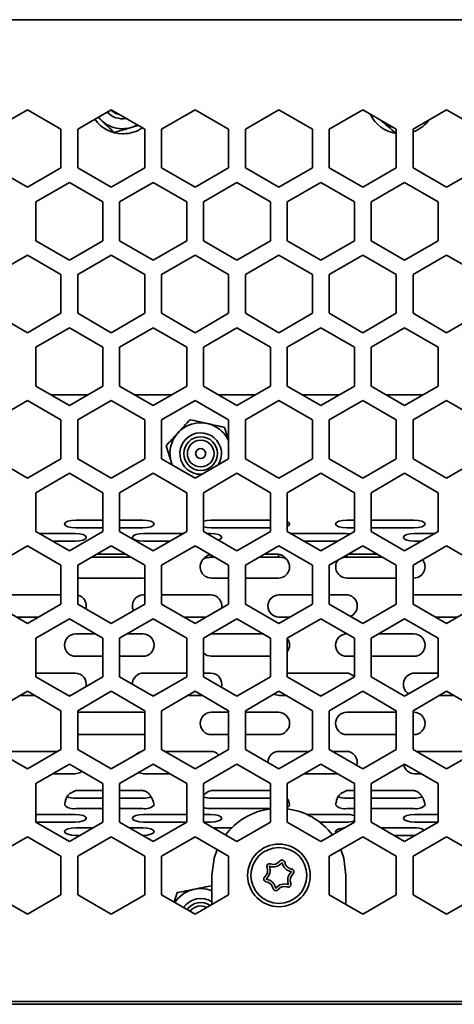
# Model space of a CAD drawing. Header units: millimetres. Extents: x 4 to 590, y 10 to 377.
# Tile 19 of 30: x 474 to 487, y 180 to 209. Entities that reach past the tile are written whole.
import ezdxf

# ---------------------------------------------------------------- set-up
doc = ezdxf.new("R2010")
doc.units = ezdxf.units.MM

msp = doc.modelspace()

# ---------------------------------------------------------------- linework, layer by layer
at = {"color": 7, "linetype": 'Continuous', "lineweight": 35}
for p, q in [((435.694, 209.3378), (581.5607, 209.3378)), ((473.9607, 206.6509), (472.9607, 206.0735)), ((474.9607, 206.0735), (473.9607, 206.6509)), ((476.4607, 206.6509), (475.4607, 206.0735)), ((477.4607, 206.0735), (476.4607, 206.6509)), ((478.9607, 206.6509), (477.9607, 206.0735)), ((479.9607, 206.0735), (478.9607, 206.6509)), ((481.4607, 206.6509), (480.4607, 206.0735)), ((482.4607, 206.0735), (481.4607, 206.6509)), ((483.9607, 206.6509), (482.9607, 206.0735)), ((484.9607, 206.0735), (483.9607, 206.6509)), ((486.4607, 206.6509), (485.4607, 206.0735)), ((487.4607, 206.0735), (486.4607, 206.6509)), ((476.0715, 206.4262), (476.1643, 206.3384)), ((484.4818, 206.35), (484.5348, 206.3051)), ((474.9607, 204.9188), (474.9607, 206.0735)), ((475.4607, 206.0735), (475.4607, 204.9188)), ((477.2628, 206.1877), (477.056, 206.1261)), ((477.4607, 204.9188), (477.4607, 206.0735)), ((477.9607, 206.0735), (477.9607, 204.9188)), ((479.9607, 204.9188), (479.9607, 206.0735)), ((480.4607, 206.0735), (480.4607, 204.9188)), ((482.4607, 204.9188), (482.4607, 206.0735)), ((482.9607, 206.0735), (482.9607, 204.9188)), ((484.9607, 204.9188), (484.9607, 206.0735)), ((485.4607, 206.0735), (485.4607, 204.9188)), ((485.9349, 206.3203), (485.8112, 206.2759)), ((476.794, 205.9378), (476.821, 205.9378)), ((472.9607, 204.9188), (473.9607, 204.3415)), ((473.9607, 204.3415), (474.9607, 204.9188)), ((475.4607, 204.9188), (476.4607, 204.3415)), ((476.4607, 204.3415), (477.4607, 204.9188)), ((477.9607, 204.9188), (478.9607, 204.3415)), ((478.9607, 204.3415), (479.9607, 204.9188)), ((480.4607, 204.9188), (481.4607, 204.3415)), ((481.4607, 204.3415), (482.4607, 204.9188)), ((482.9607, 204.9188), (483.9607, 204.3415)), ((483.9607, 204.3415), (484.9607, 204.9188)), ((485.4607, 204.9188), (486.4607, 204.3415)), ((486.4607, 204.3415), (487.4607, 204.9188)), ((475.2107, 204.4826), (474.2107, 203.9052)), ((476.2107, 203.9052), (475.2107, 204.4826)), ((477.7107, 204.4826), (476.7107, 203.9052)), ((478.7107, 203.9052), (477.7107, 204.4826)), ((480.2107, 204.4826), (479.2107, 203.9052)), ((481.2107, 203.9052), (480.2107, 204.4826)), ((482.7107, 204.4826), (481.7107, 203.9052)), ((483.7107, 203.9052), (482.7107, 204.4826)), ((485.2107, 204.4826), (484.2107, 203.9052)), ((486.2107, 203.9052), (485.2107, 204.4826)), ((474.2107, 203.9052), (474.2107, 202.7505)), ((476.2107, 202.7505), (476.2107, 203.9052)), ((476.7107, 203.9052), (476.7107, 202.7505)), ((478.7107, 202.7505), (478.7107, 203.9052)), ((479.2107, 203.9052), (479.2107, 202.7505)), ((481.2107, 202.7505), (481.2107, 203.9052)), ((481.7107, 203.9052), (481.7107, 202.7505)), ((483.7107, 202.7505), (483.7107, 203.9052)), ((484.2107, 203.9052), (484.2107, 202.7505)), ((486.2107, 202.7505), (486.2107, 203.9052)), ((474.2107, 202.7505), (475.2107, 202.1732)), ((475.2107, 202.1732), (476.2107, 202.7505)), ((476.7107, 202.7505), (477.7107, 202.1732)), ((477.7107, 202.1732), (478.7107, 202.7505)), ((479.2107, 202.7505), (480.2107, 202.1732)), ((480.2107, 202.1732), (481.2107, 202.7505)), ((481.7107, 202.7505), (482.7107, 202.1732)), ((482.7107, 202.1732), (483.7107, 202.7505)), ((484.2107, 202.7505), (485.2107, 202.1732)), ((485.2107, 202.1732), (486.2107, 202.7505)), ((473.9607, 202.3175), (472.9607, 201.7402)), ((474.9607, 201.7402), (473.9607, 202.3175)), ((476.4607, 202.3175), (475.4607, 201.7402)), ((477.4607, 201.7402), (476.4607, 202.3175)), ((478.9607, 202.3175), (477.9607, 201.7402)), ((479.9607, 201.7402), (478.9607, 202.3175)), ((481.4607, 202.3175), (480.4607, 201.7402)), ((482.4607, 201.7402), (481.4607, 202.3175)), ((483.9607, 202.3175), (482.9607, 201.7402)), ((484.9607, 201.7402), (483.9607, 202.3175)), ((486.4607, 202.3175), (485.4607, 201.7402)), ((487.4607, 201.7402), (486.4607, 202.3175)), ((474.9607, 200.5855), (474.9607, 201.7402)), ((475.4607, 201.7402), (475.4607, 200.5855)), ((477.4607, 200.5855), (477.4607, 201.7402)), ((477.9607, 201.7402), (477.9607, 200.5855)), ((479.9607, 200.5855), (479.9607, 201.7402)), ((480.4607, 201.7402), (480.4607, 200.5855)), ((482.4607, 200.5855), (482.4607, 201.7402)), ((482.9607, 201.7402), (482.9607, 200.5855)), ((484.9607, 200.5855), (484.9607, 201.7402)), ((485.4607, 201.7402), (485.4607, 200.5855)), ((472.9607, 200.5855), (473.9607, 200.0081)), ((473.9607, 200.0081), (474.9607, 200.5855)), ((475.4607, 200.5855), (476.4607, 200.0081)), ((476.4607, 200.0081), (477.4607, 200.5855)), ((477.9607, 200.5855), (478.9607, 200.0081)), ((478.9607, 200.0081), (479.9607, 200.5855)), ((480.4607, 200.5855), (481.4607, 200.0081)), ((481.4607, 200.0081), (482.4607, 200.5855)), ((482.9607, 200.5855), (483.9607, 200.0081)), ((483.9607, 200.0081), (484.9607, 200.5855)), ((485.4607, 200.5855), (486.4607, 200.0081)), ((486.4607, 200.0081), (487.4607, 200.5855)), ((475.2107, 200.1493), (474.2107, 199.5719)), ((476.2107, 199.5719), (475.2107, 200.1493)), ((477.7107, 200.1493), (476.7107, 199.5719)), ((478.7107, 199.5719), (477.7107, 200.1493)), ((480.2107, 200.1493), (479.2107, 199.5719)), ((481.2107, 199.5719), (480.2107, 200.1493)), ((482.7107, 200.1493), (481.7107, 199.5719)), ((483.7107, 199.5719), (482.7107, 200.1493)), ((485.2107, 200.1493), (484.2107, 199.5719)), ((486.2107, 199.5719), (485.2107, 200.1493)), ((474.2107, 199.5719), (474.2107, 198.4172)), ((476.2107, 198.4172), (476.2107, 199.5719)), ((476.7107, 199.5719), (476.7107, 198.4172)), ((478.7107, 198.4172), (478.7107, 199.5719)), ((479.2107, 199.5719), (479.2107, 198.4172)), ((481.2107, 198.4172), (481.2107, 199.5719)), ((481.7107, 199.5719), (481.7107, 198.4172)), ((483.7107, 198.4172), (483.7107, 199.5719)), ((484.2107, 199.5719), (484.2107, 198.4172)), ((486.2107, 198.4172), (486.2107, 199.5719)), ((474.2107, 198.4172), (475.2107, 197.8399)), ((475.2107, 197.8399), (476.2107, 198.4172)), ((476.7107, 198.4172), (477.7107, 197.8399)), ((477.7107, 197.8399), (478.7107, 198.4172)), ((479.2107, 198.4172), (480.2107, 197.8399)), ((480.2107, 197.8399), (481.2107, 198.4172)), ((481.7107, 198.4172), (482.7107, 197.8399)), ((482.7107, 197.8399), (483.7107, 198.4172)), ((484.2107, 198.4172), (485.2107, 197.8399)), ((485.2107, 197.8399), (486.2107, 198.4172)), ((475.7557, 198.1545), (474.6657, 198.1545)), ((478.2557, 198.1545), (477.1657, 198.1545)), ((480.7557, 198.1545), (479.6657, 198.1545)), ((483.2557, 198.1545), (482.1657, 198.1545)), ((485.7557, 198.1545), (484.6657, 198.1545)), ((473.9607, 197.9842), (472.9607, 197.4069)), ((474.9607, 197.4069), (473.9607, 197.9842)), ((476.4607, 197.9842), (475.4607, 197.4069)), ((477.4607, 197.4069), (476.4607, 197.9842)), ((478.9607, 197.9842), (477.9607, 197.4069)), ((479.9607, 197.4069), (478.9607, 197.9842)), ((481.4607, 197.9842), (480.4607, 197.4069)), ((482.4607, 197.4069), (481.4607, 197.9842)), ((483.9607, 197.9842), (482.9607, 197.4069)), ((484.9607, 197.4069), (483.9607, 197.9842)), ((486.4607, 197.9842), (485.4607, 197.4069)), ((487.4607, 197.4069), (486.4607, 197.9842)), ((474.9607, 196.2522), (474.9607, 197.4069)), ((475.4607, 197.4069), (475.4607, 196.2522)), ((477.4607, 196.2522), (477.4607, 197.4069)), ((477.9607, 197.4069), (477.9607, 196.2522)), ((479.9607, 196.2522), (479.9607, 197.4069)), ((480.4607, 197.4069), (480.4607, 196.2522)), ((482.4607, 196.2522), (482.4607, 197.4069)), ((482.9607, 197.4069), (482.9607, 196.2522)), ((484.9607, 196.2522), (484.9607, 197.4069)), ((485.4607, 197.4069), (485.4607, 196.2522)), ((479.9607, 196.8099), (479.8424, 197.1849)), ((472.9607, 196.2522), (473.9607, 195.6748)), ((473.9607, 195.6748), (474.9607, 196.2522)), ((475.4607, 196.2522), (476.4607, 195.6748)), ((476.4607, 195.6748), (477.4607, 196.2522)), ((477.9607, 196.2522), (478.9607, 195.6748)), ((478.9607, 195.6748), (479.9607, 196.2522)), ((480.4607, 196.2522), (481.4607, 195.6748)), ((481.4607, 195.6748), (482.4607, 196.2522)), ((482.9607, 196.2522), (483.9607, 195.6748)), ((483.9607, 195.6748), (484.9607, 196.2522)), ((485.4607, 196.2522), (486.4607, 195.6748)), ((486.4607, 195.6748), (487.4607, 196.2522)), ((475.2107, 195.8159), (474.2107, 195.2386)), ((476.2107, 195.2386), (475.2107, 195.8159)), ((477.7107, 195.8159), (476.7107, 195.2386)), ((478.7107, 195.2386), (477.7107, 195.8159)), ((480.2107, 195.8159), (479.2107, 195.2386)), ((481.2107, 195.2386), (480.2107, 195.8159)), ((482.7107, 195.8159), (481.7107, 195.2386)), ((483.7107, 195.2386), (482.7107, 195.8159)), ((485.2107, 195.8159), (484.2107, 195.2386)), ((486.2107, 195.2386), (485.2107, 195.8159)), ((474.2107, 195.2386), (474.2107, 194.0839)), ((476.2107, 194.0839), (476.2107, 195.2386)), ((476.7107, 195.2386), (476.7107, 194.0839)), ((478.7107, 194.0839), (478.7107, 195.2386)), ((479.2107, 195.2386), (479.2107, 194.0839)), ((481.2107, 194.0839), (481.2107, 195.2386)), ((481.7107, 195.2386), (481.7107, 194.0839)), ((483.7107, 194.0839), (483.7107, 195.2386)), ((484.2107, 195.2386), (484.2107, 194.0839)), ((486.2107, 194.0839), (486.2107, 195.2386)), ((475.4037, 194.4197), (476.2107, 194.4197)), ((476.7107, 194.4197), (477.4037, 194.4197)), ((479.4451, 194.4197), (481.2107, 194.4197)), ((483.4866, 194.4197), (483.7107, 194.4197)), ((484.2107, 194.4197), (485.4866, 194.4197)), ((474.2107, 194.0839), (475.2107, 193.5065)), ((474.3201, 194.0207), (475.383, 194.0207)), ((475.2107, 193.5065), (476.2107, 194.0839)), ((475.4037, 194.1917), (476.2107, 194.1917)), ((476.7107, 194.1917), (477.4037, 194.1917)), ((476.7107, 194.0839), (477.7107, 193.5065)), ((477.4244, 194.0207), (478.6013, 194.0207)), ((477.7107, 193.5065), (478.7107, 194.0839)), ((479.2107, 194.0839), (480.2107, 193.5065)), ((479.3201, 194.0207), (479.4244, 194.0207)), ((479.4451, 194.1917), (481.2107, 194.1917)), ((480.2107, 193.5065), (481.2107, 194.0839)), ((481.7107, 194.0839), (482.7107, 193.5065)), ((481.8201, 194.0207), (483.4659, 194.0207)), ((482.7107, 193.5065), (483.7107, 194.0839)), ((483.5876, 194.0128), (483.4659, 194.0207)), ((483.4866, 194.1917), (483.7107, 194.1917)), ((484.2107, 194.1917), (485.4866, 194.1917)), ((484.2107, 194.0839), (485.2107, 193.5065)), ((485.2107, 193.5065), (486.2107, 194.0839)), ((485.5073, 194.0207), (486.1013, 194.0207)), ((474.715, 193.7927), (475.383, 193.7927)), ((477.4244, 193.7927), (478.2064, 193.7927)), ((482.215, 193.7927), (483.2064, 193.7927)), ((485.5073, 193.7927), (485.7064, 193.7927)), ((473.9607, 193.6509), (472.9607, 193.0735)), ((474.9607, 193.0735), (473.9607, 193.6509)), ((476.4607, 193.6509), (475.4607, 193.0735)), ((477.4607, 193.0735), (476.4607, 193.6509)), ((478.9607, 193.6509), (477.9607, 193.0735)), ((479.9607, 193.0735), (478.9607, 193.6509)), ((481.4607, 193.6509), (480.4607, 193.0735)), ((482.4607, 193.0735), (481.4607, 193.6509)), ((483.9607, 193.6509), (482.9607, 193.0735)), ((484.9607, 193.0735), (483.9607, 193.6509)), ((486.4607, 193.6509), (485.4607, 193.0735)), ((487.4607, 193.0735), (486.4607, 193.6509)), ((475.8812, 193.3163), (477.0402, 193.3163)), ((476.0334, 193.4041), (476.8881, 193.4041)), ((479.4451, 193.3163), (479.4451, 193.3712)), ((479.4451, 193.3163), (479.5402, 193.3163)), ((480.8812, 193.3163), (481.4451, 193.3163)), ((481.0334, 193.4041), (481.4451, 193.4041)), ((481.4451, 193.3163), (481.4451, 193.4041)), ((483.4866, 193.3163), (483.4866, 193.3771)), ((483.4866, 193.3163), (484.5402, 193.3163)), ((483.5334, 193.4041), (484.3881, 193.4041)), ((474.9607, 191.9188), (474.9607, 193.0735)), ((475.4607, 193.0735), (475.4607, 191.9188)), ((477.4607, 191.9188), (477.4607, 193.0735)), ((477.9607, 193.0735), (477.9607, 191.9188)), ((479.9607, 191.9188), (479.9607, 193.0735)), ((480.4607, 193.0735), (480.4607, 191.9188)), ((482.4607, 191.9188), (482.4607, 193.0735)), ((482.9607, 193.0735), (482.9607, 191.9188)), ((484.9607, 191.9188), (484.9607, 193.0735)), ((485.4607, 193.0735), (485.4607, 191.9188)), ((475.4607, 192.6945), (477.4037, 192.6945)), ((477.4037, 192.6945), (477.4607, 192.6994)), ((479.4451, 192.6945), (479.9607, 192.6945)), ((480.4607, 192.6945), (481.4451, 192.6945)), ((483.4866, 192.6945), (484.9607, 192.6945)), ((485.4607, 192.6945), (485.4866, 192.6945)), ((473.383, 192.1945), (474.9607, 192.1945)), ((477.4244, 192.1945), (477.4607, 192.1945)), ((477.9607, 192.1945), (479.4244, 192.1945)), ((481.4659, 192.1945), (482.4607, 192.1945)), ((482.9607, 192.1945), (483.4659, 192.1945)), ((485.5073, 192.1945), (485.4607, 192.1912)), ((485.5073, 192.1945), (487.4607, 192.1945)), ((472.9607, 191.9188), (473.9607, 191.3415)), ((473.9607, 191.3415), (474.9607, 191.9188)), ((475.4607, 191.9188), (476.4607, 191.3415)), ((476.4607, 191.3415), (477.4607, 191.9188)), ((477.9607, 191.9188), (478.9607, 191.3415)), ((478.9607, 191.3415), (479.9607, 191.9188)), ((480.4607, 191.9188), (481.4607, 191.3415)), ((481.4607, 191.3415), (482.4607, 191.9188)), ((482.9607, 191.9188), (483.9607, 191.3415)), ((483.9607, 191.3415), (484.9607, 191.9188)), ((485.4607, 191.9188), (486.4607, 191.3415)), ((486.4607, 191.3415), (487.4607, 191.9188)), ((473.6379, 191.5278), (474.2835, 191.5278)), ((475.2107, 191.4826), (474.2107, 190.9052)), ((476.2107, 190.9052), (475.2107, 191.4826)), ((477.7107, 191.4826), (476.7107, 190.9052)), ((478.7107, 190.9052), (477.7107, 191.4826)), ((478.6379, 191.5278), (479.2835, 191.5278)), ((480.2107, 191.4826), (479.2107, 190.9052)), ((481.2107, 190.9052), (480.2107, 191.4826)), ((481.4659, 191.5278), (481.7835, 191.5278)), ((482.7107, 191.4826), (481.7107, 190.9052)), ((483.7107, 190.9052), (482.7107, 191.4826)), ((485.2107, 191.4826), (484.2107, 190.9052)), ((486.2107, 190.9052), (485.2107, 191.4826)), ((486.1379, 191.5278), (486.7835, 191.5278)), ((474.2107, 190.9052), (474.2107, 189.7505)), ((475.4037, 191.0278), (475.9984, 191.0278)), ((476.2107, 189.7505), (476.2107, 190.9052)), ((476.7107, 190.9052), (476.7107, 189.7505)), ((476.923, 191.0278), (477.4037, 191.0278)), ((478.7107, 189.7505), (478.7107, 190.9052)), ((479.2107, 190.9052), (479.2107, 189.7505)), ((479.4451, 191.0278), (479.4216, 191.027)), ((479.4451, 191.0278), (480.9984, 191.0278)), ((481.2107, 189.7505), (481.2107, 190.9052)), ((481.7107, 190.9052), (481.7107, 189.7505)), ((483.4866, 191.0278), (483.4984, 191.0278)), ((483.7107, 189.7505), (483.7107, 190.9052)), ((484.2107, 190.9052), (484.2107, 189.7505)), ((484.423, 191.0278), (485.4866, 191.0278)), ((486.2107, 189.7505), (486.2107, 190.9052)), ((475.4037, 190.3612), (476.2107, 190.3612)), ((476.7107, 190.3612), (477.4037, 190.3612)), ((479.4451, 190.3612), (481.2107, 190.3612)), ((483.4866, 190.3612), (483.7107, 190.3612)), ((484.2107, 190.3612), (485.4866, 190.3612)), ((474.2107, 189.8612), (475.383, 189.8612)), ((474.2107, 189.7505), (475.2107, 189.1732)), ((475.2107, 189.1732), (476.2107, 189.7505)), ((476.7107, 189.7505), (477.7107, 189.1732)), ((477.4244, 189.8612), (478.7107, 189.8612)), ((477.7107, 189.1732), (478.7107, 189.7505)), ((479.2107, 189.8612), (479.4244, 189.8612)), ((479.2107, 189.7505), (480.2107, 189.1732)), ((480.2107, 189.1732), (481.2107, 189.7505)), ((481.7107, 189.8612), (483.4659, 189.8612)), ((481.7107, 189.7505), (482.7107, 189.1732)), ((482.7107, 189.1732), (483.7107, 189.7505)), ((484.2107, 189.7505), (485.2107, 189.1732)), ((485.2107, 189.1732), (486.2107, 189.7505)), ((485.5073, 189.8612), (486.2107, 189.8612)), ((473.9607, 189.3175), (472.9607, 188.7402)), ((474.9607, 188.7402), (473.9607, 189.3175)), ((476.4607, 189.3175), (475.4607, 188.7402)), ((477.4607, 188.7402), (476.4607, 189.3175)), ((478.9607, 189.3175), (477.9607, 188.7402)), ((479.9607, 188.7402), (478.9607, 189.3175)), ((481.4607, 189.3175), (480.4607, 188.7402)), ((482.4607, 188.7402), (481.4607, 189.3175)), ((483.9607, 189.3175), (482.9607, 188.7402)), ((484.9607, 188.7402), (483.9607, 189.3175)), ((486.4607, 189.3175), (485.4607, 188.7402)), ((487.4607, 188.7402), (486.4607, 189.3175)), ((473.7476, 189.1945), (474.1738, 189.1945)), ((475.1738, 189.1945), (475.2476, 189.1945)), ((477.6738, 189.1945), (477.7476, 189.1945)), ((478.7476, 189.1945), (479.1738, 189.1945)), ((481.4659, 189.1945), (481.6738, 189.1945)), ((482.6738, 189.1945), (482.7476, 189.1945)), ((486.2476, 189.1945), (486.6738, 189.1945)), ((474.9607, 187.5855), (474.9607, 188.7402)), ((475.4607, 188.7402), (475.4607, 187.5855)), ((477.4607, 187.5855), (477.4607, 188.7402)), ((477.9607, 188.7402), (477.9607, 187.5855)), ((479.9607, 187.5855), (479.9607, 188.7402)), ((480.4607, 188.7402), (480.4607, 187.5855)), ((482.4607, 187.5855), (482.4607, 188.7402)), ((482.9607, 188.7402), (482.9607, 187.5855)), ((484.9607, 187.5855), (484.9607, 188.7402)), ((485.4607, 188.7402), (485.4607, 187.5855)), ((475.4607, 188.6945), (477.4037, 188.6945)), ((477.4607, 188.6896), (477.4037, 188.6945)), ((479.4451, 188.6945), (479.9607, 188.6945)), ((480.4607, 188.6945), (481.4451, 188.6945)), ((483.4866, 188.6945), (484.9607, 188.6945)), ((485.4607, 188.6945), (485.4866, 188.6945)), ((475.4607, 188.0278), (477.4037, 188.0278)), ((477.4037, 188.0278), (477.4607, 188.0327)), ((479.4451, 188.0278), (479.9607, 188.0278)), ((480.4607, 188.0278), (481.4451, 188.0278)), ((483.4866, 188.0278), (484.9607, 188.0278)), ((485.4607, 188.0278), (485.4866, 188.0278)), ((472.9607, 187.5855), (473.9607, 187.0081)), ((473.9607, 187.0081), (474.9607, 187.5855)), ((475.4607, 187.5855), (476.4607, 187.0081)), ((476.4607, 187.0081), (477.4607, 187.5855)), ((477.9607, 187.5855), (478.9607, 187.0081)), ((478.9607, 187.0081), (479.9607, 187.5855)), ((480.4607, 187.5855), (481.4607, 187.0081)), ((481.4607, 187.0081), (482.4607, 187.5855)), ((482.9607, 187.5855), (483.9607, 187.0081)), ((483.9607, 187.0081), (484.9607, 187.5855)), ((485.4607, 187.5855), (486.4607, 187.0081)), ((486.4607, 187.0081), (487.4607, 187.5855)), ((473.383, 187.5278), (474.8608, 187.5278)), ((478.0606, 187.5278), (479.4244, 187.5278)), ((481.4659, 187.5278), (482.3608, 187.5278)), ((483.0606, 187.5278), (483.4659, 187.5278)), ((485.5606, 187.5278), (487.3608, 187.5278)), ((475.2107, 187.1493), (474.2107, 186.5719)), ((476.2107, 186.5719), (475.2107, 187.1493)), ((477.7107, 187.1493), (476.7107, 186.5719)), ((478.7107, 186.5719), (477.7107, 187.1493)), ((480.2107, 187.1493), (479.2107, 186.5719)), ((481.2107, 186.5719), (480.2107, 187.1493)), ((482.7107, 187.1493), (481.7107, 186.5719)), ((483.7107, 186.5719), (482.7107, 187.1493)), ((485.2107, 187.1493), (484.2107, 186.5719)), ((486.2107, 186.5719), (485.2107, 187.1493)), ((474.7117, 186.8612), (475.383, 186.8612)), ((477.4244, 186.8612), (478.2097, 186.8612)), ((482.2117, 186.8612), (483.2097, 186.8612)), ((485.5073, 186.8612), (485.7097, 186.8612)), ((474.2107, 186.5719), (474.2107, 185.4172)), ((476.2107, 185.4172), (476.2107, 186.5719)), ((476.7107, 186.5719), (476.7107, 185.4172)), ((478.7107, 185.4172), (478.7107, 186.5719)), ((479.2107, 186.5719), (479.2107, 185.4172)), ((481.2107, 185.4172), (481.2107, 186.5719)), ((481.7107, 186.5719), (481.7107, 185.4172)), ((483.7107, 185.4172), (483.7107, 186.5719)), ((484.2107, 186.5719), (484.2107, 185.4172)), ((486.2107, 185.4172), (486.2107, 186.5719)), ((475.4037, 186.3612), (476.2107, 186.3612)), ((476.2107, 186.1332), (475.4037, 186.1332)), ((476.7107, 186.3612), (477.4037, 186.3612)), ((477.4037, 186.1332), (476.7107, 186.1332)), ((479.4451, 186.3612), (481.2107, 186.3612)), ((481.2107, 186.1332), (479.4451, 186.1332)), ((483.4866, 186.3612), (483.7107, 186.3612)), ((483.7107, 186.1332), (483.4866, 186.1332)), ((484.2107, 186.3612), (485.4866, 186.3612)), ((485.4866, 186.1332), (484.2107, 186.1332)), ((475.4037, 185.82), (476.2107, 185.82)), ((476.7107, 185.82), (477.4037, 185.82)), ((479.4451, 185.82), (481.2107, 185.82)), ((483.4866, 185.82), (483.7107, 185.82)), ((484.2107, 185.82), (485.4866, 185.82)), ((474.2107, 185.649), (475.383, 185.649)), ((477.4244, 185.649), (478.7107, 185.649)), ((479.2107, 185.649), (479.4244, 185.649)), ((482.2911, 185.649), (483.4659, 185.649)), ((485.5073, 185.649), (486.2107, 185.649)), ((474.2107, 185.421), (475.383, 185.421)), ((474.2107, 185.4172), (475.2107, 184.8399)), ((475.2107, 184.8399), (476.2107, 185.4172)), ((475.4037, 185.25), (475.921, 185.25)), ((476.7107, 185.4172), (477.7107, 184.8399)), ((477.0004, 185.25), (477.4037, 185.25)), ((477.4244, 185.421), (478.7107, 185.421)), ((477.7107, 184.8399), (478.7107, 185.4172)), ((479.2107, 185.421), (479.4244, 185.421)), ((479.2107, 185.4172), (480.2107, 184.8399)), ((479.5004, 185.25), (480.0528, 185.25)), ((480.2107, 184.8399), (481.2107, 185.4172)), ((481.7107, 185.4172), (482.7107, 184.8399)), ((482.672, 185.421), (483.4659, 185.421)), ((482.7107, 184.8399), (483.7107, 185.4172)), ((484.2107, 185.4172), (485.2107, 184.8399)), ((484.5004, 185.25), (485.4866, 185.25)), ((485.2107, 184.8399), (486.2107, 185.4172)), ((485.5073, 185.421), (486.2107, 185.421)), ((473.9607, 184.9842), (472.9607, 184.4069)), ((474.9607, 184.4069), (473.9607, 184.9842)), ((475.4037, 185.0219), (475.5261, 185.0219)), ((476.4607, 184.9842), (475.4607, 184.4069)), ((477.4607, 184.4069), (476.4607, 184.9842)), ((477.3953, 185.0219), (477.4037, 185.0219)), ((478.9607, 184.9842), (477.9607, 184.4069)), ((479.9607, 184.4069), (478.9607, 184.9842)), ((483.9607, 184.9842), (482.9607, 184.4069)), ((484.9607, 184.4069), (483.9607, 184.9842)), ((484.8953, 185.0219), (485.4866, 185.0219)), ((486.4607, 184.9842), (485.4607, 184.4069)), ((485.4866, 185.0219), (485.5276, 185.0228)), ((487.4607, 184.4069), (486.4607, 184.9842)), ((474.9607, 183.2522), (474.9607, 184.4069)), ((475.4607, 184.4069), (475.4607, 183.2522)), ((477.4607, 183.2522), (477.4607, 184.4069)), ((477.9607, 184.4069), (477.9607, 183.2522)), ((479.9607, 183.2522), (479.9607, 184.4069)), ((482.9607, 184.4069), (482.9607, 183.2522)), ((484.9607, 183.2522), (484.9607, 184.4069)), ((485.4607, 184.4069), (485.4607, 183.2522)), ((479.4607, 183.8295), (479.4607, 182.9635)), ((483.4607, 182.9635), (483.4607, 183.8295)), ((472.9607, 183.2522), (473.9607, 182.6748)), ((473.9607, 182.6748), (474.9607, 183.2522)), ((475.4607, 183.2522), (476.4607, 182.6748)), ((476.4607, 182.6748), (477.4607, 183.2522)), ((477.9607, 183.2522), (478.9607, 182.6748)), ((478.3342, 183.0365), (478.4294, 183.3169)), ((478.9607, 182.6748), (479.9607, 183.2522)), ((482.9607, 183.2522), (483.9607, 182.6748)), ((483.9607, 182.6748), (484.9607, 183.2522)), ((485.4607, 183.2522), (486.4607, 182.6748)), ((486.4607, 182.6748), (487.4607, 183.2522)), ((581.5607, 180.0712), (435.694, 180.0712)), ((581.2274, 179.9878), (436.0274, 179.9878))]:
    msp.add_line(p, q, dxfattribs=at)
at = {"color": 7, "linetype": 'Continuous', "lineweight": 35, "flags": 128}
for points in [[(476.6981, 206.5138), (476.5971, 206.5449), (476.448, 206.6436)], [(475.4037, 194.4197), (475.2761, 194.4111), (475.168, 194.3864), (475.0957, 194.3494), (475.0703, 194.3057), (475.0957, 194.2621), (475.168, 194.2251), (475.2761, 194.2004), (475.4037, 194.1917)], [(477.4037, 194.1917), (477.5312, 194.2004), (477.6394, 194.2251), (477.7116, 194.2621), (477.737, 194.3057), (477.7116, 194.3494), (477.6394, 194.3864), (477.5312, 194.4111), (477.4037, 194.4197)], [(479.4451, 194.4197), (479.3176, 194.4111), (479.2107, 194.3868)], [(481.7107, 194.2368), (481.7531, 194.2621), (481.7785, 194.3057), (481.7531, 194.3494), (481.7107, 194.3746)], [(483.4866, 194.4197), (483.359, 194.4111), (483.2509, 194.3864), (483.1786, 194.3494), (483.1532, 194.3057), (483.1786, 194.2621), (483.2509, 194.2251), (483.359, 194.2004), (483.4866, 194.1917)], [(485.4866, 194.1917), (485.6141, 194.2004), (485.7223, 194.2251), (485.7945, 194.2621), (485.8199, 194.3057), (485.7945, 194.3494), (485.7223, 194.3864), (485.6141, 194.4111), (485.4866, 194.4197)], [(475.383, 193.7927), (475.5105, 193.8014), (475.6187, 193.8261), (475.6909, 193.8631), (475.7163, 193.9067), (475.6909, 193.9503), (475.6187, 193.9873), (475.5105, 194.012), (475.383, 194.0207)], [(477.4244, 194.0207), (477.2968, 194.012), (477.1887, 193.9873), (477.1164, 193.9503), (477.0911, 193.9067), (477.1164, 193.8631), (477.1887, 193.8261), (477.2968, 193.8014), (477.4244, 193.7927)], [(479.2107, 194.2247), (479.3176, 194.2004), (479.4451, 194.1917)], [(479.6583, 193.8255), (479.6601, 193.8261), (479.7324, 193.8631), (479.7577, 193.9067), (479.7324, 193.9503), (479.6601, 193.9873), (479.552, 194.012), (479.4244, 194.0207)], [(485.5073, 194.0207), (485.3797, 194.012), (485.2716, 193.9873), (485.1993, 193.9503), (485.174, 193.9067), (485.1993, 193.8631), (485.2716, 193.8261), (485.3797, 193.8014), (485.5073, 193.7927)], [(479.2107, 190.4575), (479.3176, 190.3865), (479.4451, 190.3612)], [(481.3124, 189.2319), (481.3383, 189.2199), (481.4659, 189.1945)], [(475.383, 186.8612), (475.5105, 186.8865), (475.5878, 186.9315)], [(477.2739, 186.8971), (477.2968, 186.8865), (477.4244, 186.8612)], [(475.383, 185.421), (475.5105, 185.4296), (475.6187, 185.4544), (475.6909, 185.4913), (475.7163, 185.535), (475.6909, 185.5786), (475.6187, 185.6156), (475.5105, 185.6403), (475.383, 185.649)], [(477.4244, 185.649), (477.2968, 185.6403), (477.1887, 185.6156), (477.1164, 185.5786), (477.0911, 185.535), (477.1164, 185.4913), (477.1887, 185.4544), (477.2968, 185.4296), (477.4244, 185.421)], [(479.4244, 185.421), (479.552, 185.4296), (479.6601, 185.4544), (479.7324, 185.4913), (479.7577, 185.535), (479.7324, 185.5786), (479.6601, 185.6156), (479.552, 185.6403), (479.4244, 185.649)], [(485.5073, 185.649), (485.3797, 185.6403), (485.2716, 185.6156), (485.1993, 185.5786), (485.174, 185.535), (485.1993, 185.4913), (485.2716, 185.4544), (485.3797, 185.4296), (485.5073, 185.421)], [(475.4037, 185.25), (475.2761, 185.2413), (475.168, 185.2166), (475.0957, 185.1796), (475.0703, 185.1359), (475.0957, 185.0923), (475.168, 185.0553), (475.2761, 185.0306), (475.4037, 185.0219)], [(477.4037, 185.0219), (477.5312, 185.0306), (477.6394, 185.0553), (477.7116, 185.0923), (477.737, 185.1359), (477.7116, 185.1796), (477.6394, 185.2166), (477.5312, 185.2413), (477.4037, 185.25)], [(483.4166, 185.2474), (483.359, 185.2413), (483.2509, 185.2166), (483.1786, 185.1796), (483.1532, 185.1359), (483.1671, 185.1034)], [(479.6172, 184.6052), (479.5288, 184.3471), (479.4607, 183.8295)], [(483.4607, 183.8295), (483.3926, 184.3471), (483.3042, 184.6052)]]:
    msp.add_lwpolyline(points, dxfattribs=at)
at = {"color": 7, "linetype": 'Continuous', "lineweight": 35}
for centre, radius in [((479.1274, 196.4045), 0.5), ((479.1274, 196.4045), 0.3978), ((479.1274, 196.4045), 0.15), ((481.4607, 183.8295), 0.9333), ((481.4607, 183.8295), 0.8333)]:
    msp.add_circle(centre, radius, dxfattribs=at)
for centre, radius, start, end in [((476.794, 206.9378), 1, 214.6951, 270), ((476.794, 207.0045), 0.9167, 218.75897, 298.9414), ((476.794, 207.0045), 0.619, 223.03162, 280.1863), ((485.1004, 206.9378), 1, 204.92334, 261.9679), ((485.1274, 207.0045), 0.9167, 226.03895, 253.96105), ((476.821, 206.9378), 1, 270, 304.6177), ((485.1274, 206.9378), 1, 289.47122, 320.01386), ((479.1274, 196.4045), 0.9167, 24.61998, 201.15607), ((479.1274, 196.4045), 0.619, 17.50261, 272.40073), ((479.1274, 196.4045), 0.619, 327.59927, 17.50261), ((479.4451, 193.0278), 0.3333, 130.53455, 270), ((481.4451, 193.0278), 0.3333, 270, 49.46545), ((483.4866, 193.0278), 0.3333, 144.8356, 270), ((485.4866, 193.0278), 0.3333, 270, 39.06279), ((475.383, 191.8612), 0.3333, 345.45064, 76.51169), ((477.4244, 191.8612), 0.3333, 90, 204.52918), ((479.4244, 191.8612), 0.3333, 349.10604, 90), ((481.4659, 191.8612), 0.3333, 90, 270), ((483.4659, 191.8612), 0.3333, 292.55875, 90), ((475.4037, 190.6945), 0.3333, 90, 270), ((477.4037, 190.6945), 0.3333, 270, 90), ((481.4451, 190.6945), 0.3333, 322.8174, 37.1826), ((483.4866, 190.6945), 0.3333, 90, 270), ((485.4866, 190.6945), 0.3333, 270, 90), ((475.383, 189.5278), 0.3333, 348.47159, 90), ((477.4244, 189.5278), 0.3333, 90, 179.467), ((479.4244, 189.5278), 0.3333, 344.95604, 90), ((483.4659, 189.5278), 0.3333, 42.732, 90), ((485.5073, 189.5278), 0.3333, 90, 238.45432), ((479.4451, 188.3612), 0.3333, 90, 270), ((481.4451, 188.3612), 0.3333, 270, 90), ((483.4866, 188.3612), 0.3333, 90, 270), ((485.4866, 188.3612), 0.3333, 270, 90), ((477.4244, 187.1945), 0.3333, 104.02134, 135.97866), ((479.4244, 187.1945), 0.3333, 42.20231, 90), ((481.4659, 187.1945), 0.3333, 90, 179.467), ((483.4659, 187.1945), 0.3333, 344.95604, 90), ((485.5073, 187.1945), 0.3333, 190.88958, 270), ((475.3827, 186.8172), 0.6843, 249.40723, 271.76084), ((477.4201, 186.855), 0.722, 268.69378, 288.93016), ((479.428, 186.8619), 0.7289, 252.65164, 271.34272), ((483.4656, 186.8172), 0.6843, 249.40723, 271.76084), ((485.503, 186.855), 0.722, 268.69378, 288.93016), ((475.3399, 186.2009), 0.3862, 226.09266, 279.51199), ((477.4675, 186.2009), 0.3862, 260.48801, 313.90734), ((479.4306, 186.567), 0.7472, 252.88173, 271.11263), ((481.4607, 183.8295), 2, 97.18076, 143.40043), ((481.6768, 185.9708), 0.111, 287.78882, 334.29544), ((481.4607, 183.8295), 2, 37.18076, 82.81924), ((483.4228, 186.2009), 0.3862, 226.09266, 279.51199), ((485.5504, 186.2009), 0.3862, 260.48801, 313.90734), ((483.4887, 184.9654), 0.6839, 71.06031, 91.91552), ((483.4887, 186.1045), 0.6839, 268.08448, 288.93969), ((485.5402, 184.7779), 0.4751, 57.37011, 96.48471), ((480.8732, 183.9727), 0.25, 311.2063, 21.40556), ((480.8732, 183.9727), 0.3259, 311.2063, 21.40556), ((481.1835, 184.0943), 0.0833, 71.2063, 201.40556), ((481.1835, 184.0943), 0.00741, 71.2063, 201.40556), ((481.2909, 184.4099), 0.3259, 251.2063, 321.40556), ((481.2909, 184.4099), 0.25, 251.2063, 321.40556), ((481.5515, 184.2019), 0.0833, 11.2063, 141.40556), ((481.5515, 184.2019), 0.00741, 11.2063, 141.40556), ((481.8784, 184.2667), 0.3259, 191.2063, 261.40556), ((481.8784, 184.2667), 0.25, 191.2063, 261.40556), ((481.0928, 183.7219), 0.0833, 131.2063, 261.40556), ((482.0482, 183.6863), 0.3259, 131.2063, 201.40556), ((482.0482, 183.6863), 0.25, 131.2063, 201.40556), ((481.8286, 183.9371), 0.00741, 311.2063, 81.40556), ((481.8286, 183.9371), 0.0833, 311.2063, 81.40556), ((479.1274, 182.5212), 0.9167, 68.67631, 146.89097), ((481.043, 183.3923), 0.25, 11.2063, 81.40556), ((481.0928, 183.7219), 0.00741, 131.2063, 261.40556), ((481.043, 183.3923), 0.3259, 11.2063, 81.40556), ((481.37, 183.4571), 0.0833, 191.2063, 321.40556), ((481.37, 183.4571), 0.00741, 191.2063, 321.40556), ((481.6305, 183.2491), 0.3259, 71.2063, 141.40556), ((481.6305, 183.2491), 0.25, 71.2063, 141.40556), ((481.7379, 183.5647), 0.0833, 251.2063, 21.40556), ((481.7379, 183.5647), 0.00741, 251.2063, 21.40556), ((479.1274, 182.5212), 0.619, 57.42103, 145.39354), ((479.1274, 182.5212), 0.5, 55.64326, 144.29347), ((479.1274, 182.5212), 0.3978, 62.94981, 142.82107)]:
    msp.add_arc(centre, radius, start, end, dxfattribs=at)
for points in [[(476.1643, 206.3384), (476.2955, 206.2143), (476.4232, 206.0936), (476.5488, 205.9748)], [(477.056, 206.1261), (476.8829, 206.0744), (476.7145, 206.0242), (476.5488, 205.9748)], [(484.5348, 206.3051), (484.6726, 206.1884), (484.8066, 206.0748), (484.9386, 205.963)], [(478.4515, 197.0238), (478.5735, 197.1569), (478.6922, 197.2865), (478.809, 197.414)], [(478.809, 197.414), (478.9778, 197.3766), (479.1494, 197.3385), (479.3257, 197.2994)], [(479.3257, 197.2994), (479.5021, 197.2604), (479.6736, 197.2223), (479.8424, 197.1849)], [(478.094, 196.6336), (478.2108, 196.761), (478.3295, 196.8906), (478.4515, 197.0238)], [(478.2531, 196.1288), (478.1988, 196.3011), (478.146, 196.4686), (478.094, 196.6336)], [(481.4451, 193.3163), (481.5186, 193.3156), (481.591, 193.3008), (481.6618, 193.2812)], [(478.9484, 183.4202), (479.1256, 183.4555), (479.2979, 183.4898), (479.4675, 183.5235)], [(478.4294, 183.3169), (478.599, 183.3506), (478.7713, 183.3849), (478.9484, 183.4202)]]:
    msp.add_open_spline(points, degree=3, dxfattribs=at)
for points, knots in [([(479.2285, 193.2812), (479.2438, 193.2971), (479.2747, 193.3295), (479.338, 193.3654), (479.3851, 193.3819), (479.411, 193.3909)], [0, 0, 0, 0, 0.3051076, 0.6186906, 1, 1, 1, 1]), ([(479.2285, 193.2812), (479.2458, 193.2876), (479.2636, 193.2916), (479.2996, 193.2988), (479.3177, 193.3017), (479.3721, 193.3094), (479.4086, 193.3131), (479.4451, 193.3163)], [0, 0, 0, 0, 0.25, 0.25, 0.5, 0.5, 1, 1, 1, 1]), ([(481.4451, 193.4041), (481.4883, 193.4028), (481.5277, 193.3841), (481.5987, 193.3387), (481.6312, 193.3108), (481.6618, 193.2812)], [0, 0, 0, 0, 0.5, 0.5, 1, 1, 1, 1]), ([(483.3534, 193.3002), (483.3663, 193.3023), (483.4104, 193.3095), (483.455, 193.3135), (483.4866, 193.3163)], [0, 0, 0, 0, 0.29182796, 1, 1, 1, 1]), ([(475.072, 185.9226), (475.0729, 185.9433), (475.076, 185.974), (475.088, 186.0342), (475.0932, 186.0559), (475.1071, 186.102), (475.116, 186.1269), (475.14, 186.1761), (475.1564, 186.2002), (475.1959, 186.2437), (475.2187, 186.2633), (475.2923, 186.3153), (475.3469, 186.3407), (475.4037, 186.3612)], [0, 0, 0, 0, 0.25, 0.25, 0.375, 0.375, 0.5, 0.5, 0.625, 0.625, 0.75, 0.75, 1, 1, 1, 1]), ([(477.4037, 186.3612), (477.433, 186.355), (477.4612, 186.3457), (477.5148, 186.3199), (477.54, 186.3032), (477.5845, 186.2648), (477.6045, 186.2426), (477.6387, 186.1962), (477.6531, 186.1718), (477.6898, 186.0991), (477.7056, 186.0522), (477.7269, 185.9745), (477.7327, 185.9431), (477.7354, 185.9226)], [0, 0, 0, 0, 0.125, 0.125, 0.25, 0.25, 0.375, 0.375, 0.5, 0.5, 0.75, 0.75, 1, 1, 1, 1]), ([(479.2107, 186.2123), (479.2305, 186.233), (479.2895, 186.2948), (479.3776, 186.3362), (479.4385, 186.3587), (479.4451, 186.3612)], [0, 0, 0, 0, 0.3093138, 0.9245371, 1, 1, 1, 1]), ([(481.7107, 186.1364), (481.7224, 186.1105), (481.751, 186.0476), (481.769, 185.9705), (481.7744, 185.9372), (481.7768, 185.9226)], [0, 0, 0, 0, 0.28135048, 0.68540875, 1, 1, 1, 1]), ([(483.1549, 185.9226), (483.1558, 185.9433), (483.1589, 185.974), (483.1709, 186.0342), (483.1761, 186.0559), (483.19, 186.102), (483.1989, 186.1269), (483.2229, 186.1761), (483.2393, 186.2002), (483.2788, 186.2437), (483.3016, 186.2633), (483.3752, 186.3153), (483.4298, 186.3407), (483.4866, 186.3612)], [0, 0, 0, 0, 0.25, 0.25, 0.375, 0.375, 0.5, 0.5, 0.625, 0.625, 0.75, 0.75, 1, 1, 1, 1]), ([(485.4866, 186.3612), (485.516, 186.355), (485.5441, 186.3457), (485.5977, 186.3199), (485.6229, 186.3032), (485.6674, 186.2648), (485.6874, 186.2426), (485.7216, 186.1962), (485.736, 186.1718), (485.7727, 186.0991), (485.7885, 186.0522), (485.8098, 185.9745), (485.8156, 185.9431), (485.8183, 185.9226)], [0, 0, 0, 0, 0.125, 0.125, 0.25, 0.25, 0.375, 0.375, 0.5, 0.5, 0.75, 0.75, 1, 1, 1, 1])]:
    msp.add_open_spline(points, degree=3, knots=knots, dxfattribs=at)

doc.saveas('drawing.dxf')
